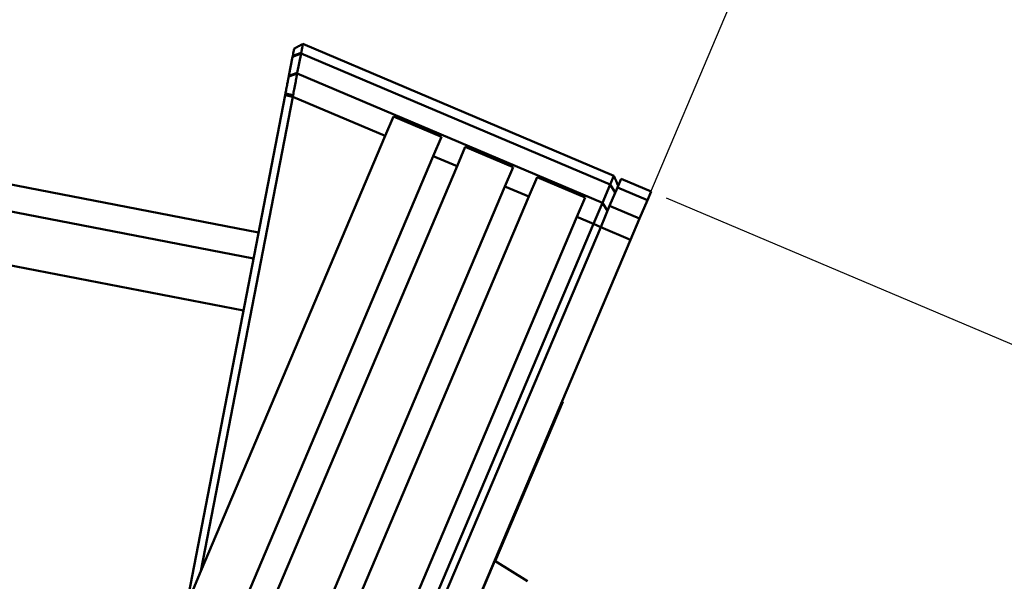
# Model space of a CAD drawing. Header units: inches. Extents: x 0.8 to 72.9, y -7.8 to 49.3.
# Tile 37 of 256: x 19.1 to 22.8, y 24.8 to 27. Entities that reach past the tile are written whole.
import ezdxf

# ---------------------------------------------------------------- set-up
doc = ezdxf.new("R2010")
doc.units = ezdxf.units.IN
doc.header["$MEASUREMENT"] = 0
for name, color, linetype, lineweight in [('Dimensions(ROSSANSI)', 7, 'Continuous', 25), ('Visible Edges(ROSSANSI)', 7, 'Continuous', 50), ('Visible Tangent Edges(ROSSANSI)', 7, 'Continuous', 50)]:
    doc.layers.add(name, color=color, linetype=linetype, lineweight=lineweight)
doc.styles.add('DEFAULT-ROSSANSI', font='arial.ttf')
doc.dimstyles.new('DEFAULT-ROSSANSI', dxfattribs={"dimtxt": 1, "dimasz": 0.098425, "dimexe": 0.125, "dimexo": 0.0625, "dimgap": 0.031496, "dimtad": 0, "dimtih": 1, "dimtoh": 1, "dimrnd": 1e-08, "dimzin": 0, "dimdsep": 46, "dimtxsty": 'DEFAULT-ROSSANSI', "dimcen": 0.09, "dimdle": 0.393701, "dimclrd": 7, "dimclre": 7, "dimclrt": 179, "dimadec": 0, "dimazin": 0, "dimtfac": 1, "dimtofl": 0, "dimtmove": 0, "dimatfit": 3, "dimfxl": 1, "dimtolj": 1, "dimtzin": 0, "dimlwd": 25, "dimlwe": 25, "dimarcsym": 0})

# ---------------------------------------------------------------- blocks, each defined once
blk = doc.blocks.new('*D9')
at = {"layer": 'Defpoints', "color": 0}
for p in [(21.4897, 26.325), (16.1891, 4.5732), (19.9792, 2.9683)]:
    blk.add_point(p, dxfattribs=at)
at = {"layer": 'Dimensions(ROSSANSI)', "color": 7, "lineweight": 25}
for p, q in [((21.5472, 26.3006), (28.7105, 23.2674)), ((28.557, 23.2255), (24.572, 13.8146)), ((20.0176, 3.0589), (24.0026, 12.4698)), ((16.2466, 4.5489), (20.0943, 2.9196))]:
    blk.add_line(p, q, dxfattribs=at)
at = {"layer": 'Dimensions(ROSSANSI)', "color": 7}
for points in [[(28.5419, 23.2319), (28.5721, 23.2191), (28.5954, 23.3161)], [(20.0025, 3.0653), (20.0327, 3.0525), (19.9792, 2.9683)]]:
    blk.add_solid(points, dxfattribs=at)
at = {"layer": 'Dimensions(ROSSANSI)', "color": 179, "lineweight": 25, "insert": (20.275, 13.7831), "char_height": 1, "attachment_point": 1, "style": 'DEFAULT-ROSSANSI'}
blk.add_mtext('\\A1;22.10 [561.3]', dxfattribs=at)
blk = doc.blocks.new('*D12')
at = {"layer": 'Defpoints', "color": 0}
for p in [(19.7897, 29.9935), (13.8514, 26.4502), (21.411, 26.1392), (13.8514, 8.2867)]:
    blk.add_point(p, dxfattribs=at)
at = {"layer": 'Dimensions(ROSSANSI)', "color": 7, "lineweight": 25}
for p, q in [((13.8514, 26.5127), (13.8514, 30.9161)), ((21.4354, 26.1967), (22.6753, 29.1249))]:
    blk.add_line(p, q, dxfattribs=at)
for start, end in [(81.16585, 89.74941), (67.30059, 75.85919)]:
    blk.add_arc((13.8514, 8.2867), 22.5044, start, end, dxfattribs=at)
at = {"layer": 'Dimensions(ROSSANSI)', "color": 7}
for points in [[(13.9498, 30.7745), (13.9499, 30.8073), (13.8514, 30.7911)], [(22.5422, 29.0631), (22.5294, 29.0328), (22.6265, 29.0098)]]:
    blk.add_solid(points, dxfattribs=at)
at = {"layer": 'Dimensions(ROSSANSI)', "color": 179, "lineweight": 25, "insert": (17.339, 30.8522), "char_height": 1, "attachment_point": 1, "style": 'DEFAULT-ROSSANSI'}
blk.add_mtext('\\A1;23°', dxfattribs=at)

msp = doc.modelspace()

# ---------------------------------------------------------------- linework, layer by layer
at = {"layer": 'Visible Edges(ROSSANSI)'}
for p, q in [((21.3469, 26.3854), (20.1496, 26.8924)), ((20.096, 26.7697), (20.1103, 26.8436)), ((20.1428, 26.8555), (20.1285, 26.7817)), ((19.7015, 24.7307), (20.0816, 26.6953)), ((20.111, 26.6896), (19.7577, 24.8636)), ((19.9794, 26.1672), (17.4823, 26.6503)), ((20.4671, 26.5389), (20.4988, 26.6137)), ((20.683, 26.5357), (20.4988, 26.6137)), ((19.96, 26.0672), (17.4629, 26.5503)), ((20.4671, 26.5389), (19.7577, 24.8636)), ((20.683, 26.5357), (20.6513, 26.4609)), ((20.7434, 26.4219), (20.775, 26.4967)), ((20.9592, 26.4187), (20.775, 26.4967)), ((19.575, 23.9192), (20.6513, 26.4609)), ((20.7434, 26.4219), (19.4836, 23.4469)), ((20.9592, 26.4187), (20.9275, 26.3439)), ((21.0196, 26.3049), (21.0513, 26.3797)), ((21.2355, 26.3017), (21.0513, 26.3797)), ((21.3469, 26.3854), (21.3327, 26.3517)), ((21.3603, 26.34), (21.3746, 26.3737)), ((21.4897, 26.325), (21.3746, 26.3737)), ((19.3009, 22.5025), (20.9275, 26.3439)), ((21.3027, 26.281), (21.3327, 26.3517)), ((21.3603, 26.34), (21.3303, 26.2693)), ((21.0196, 26.3049), (19.2096, 22.0303)), ((21.2355, 26.3017), (21.2038, 26.2269)), ((21.4897, 26.325), (21.4754, 26.2913)), ((21.3027, 26.281), (21.2683, 26.1996)), ((21.2959, 26.1879), (21.3303, 26.2693)), ((21.4454, 26.2206), (21.4754, 26.2913)), ((19.316, 21.7687), (21.2038, 26.2269)), ((21.4454, 26.2206), (21.411, 26.1392)), ((19.4821, 21.9814), (21.2683, 26.1996)), ((21.2959, 26.1879), (19.5053, 21.9594)), ((21.411, 26.1392), (19.6204, 21.9106)), ((21.1501, 25.5153), (20.8902, 24.9016)), ((21.1251, 25.4616), (21.1485, 25.5169)), ((21.1476, 25.5172), (21.1485, 25.5169)), ((21.1482, 25.5161), (21.1501, 25.5153)), ((21.1251, 25.4616), (20.8206, 24.7424)), ((21.0147, 24.8243), (20.8885, 24.9026)), ((19.7577, 24.8636), (19.7015, 24.7307))]:
    msp.add_line(p, q, dxfattribs=at)
for points, knots in [([(20.1109, 26.8468), (20.1116, 26.8507), (20.1123, 26.8543), (20.1137, 26.8613), (20.1143, 26.8646), (20.1148, 26.8672), (20.1153, 26.8696), (20.1156, 26.8714), (20.1161, 26.8739), (20.1162, 26.8745), (20.1163, 26.8747)], [2.3561945, 2.3561945, 2.3561945, 2.3561945, 2.5305192, 2.5305192, 2.7417866, 2.7417866, 2.7417866, 2.9345826, 2.9345826, 3.1227567, 3.1227567, 3.1227567, 3.1227567]), ([(20.1496, 26.8924), (20.1441, 26.8895), (20.1385, 26.8865), (20.1274, 26.8806), (20.1218, 26.8776), (20.1163, 26.8747)], [0, 0, 0, 0, 0.04775912, 0.04775912, 0.09542868, 0.09542868, 0.09542868, 0.09542868]), ([(20.1496, 26.8924), (20.1496, 26.8923), (20.1494, 26.8915), (20.1489, 26.8885), (20.1485, 26.8863), (20.148, 26.8834), (20.1474, 26.8803), (20.1467, 26.8764), (20.1451, 26.8678), (20.1443, 26.8635), (20.1434, 26.8587)], [-3.1266146, -3.1266146, -3.1266146, -3.1266146, -2.9345826, -2.9345826, -2.7417866, -2.7417866, -2.7417866, -2.5305192, -2.5305192, -2.3561945, -2.3561945, -2.3561945, -2.3561945]), ([(20.1103, 26.8436), (20.1104, 26.8441), (20.1105, 26.8447), (20.1107, 26.8457), (20.1108, 26.8463), (20.1109, 26.8468)], [4.98301916, 4.98301916, 4.98301916, 4.98301916, 4.98874559, 4.98874559, 4.99447203, 4.99447203, 4.99447203, 4.99447203]), ([(20.1434, 26.8587), (20.1433, 26.8582), (20.1432, 26.8576), (20.143, 26.8566), (20.1429, 26.8561), (20.1428, 26.8555)], [-4.99447203, -4.99447203, -4.99447203, -4.99447203, -4.98874559, -4.98874559, -4.98301916, -4.98301916, -4.98301916, -4.98301916]), ([(20.0828, 26.7016), (20.0839, 26.7071), (20.0849, 26.7126), (20.0873, 26.7251), (20.0887, 26.732), (20.0899, 26.7386), (20.0911, 26.7444), (20.0921, 26.75), (20.094, 26.7594), (20.0948, 26.7634), (20.0955, 26.7672)], [1.5707963, 1.5707963, 1.5707963, 1.5707963, 1.7422161, 1.7422161, 1.9634954, 1.9634954, 1.9634954, 2.1598449, 2.1598449, 2.3192518, 2.3192518, 2.3192518, 2.3192518]), ([(20.0955, 26.7672), (20.0956, 26.7676), (20.0956, 26.768), (20.0958, 26.7689), (20.0959, 26.7693), (20.096, 26.7697)], [2.31925178, 2.31925178, 2.31925178, 2.31925178, 2.33772314, 2.33772314, 2.35619449, 2.35619449, 2.35619449, 2.35619449]), ([(20.1279, 26.7785), (20.127, 26.7739), (20.1261, 26.769), (20.1239, 26.7573), (20.1226, 26.7503), (20.1212, 26.743), (20.1197, 26.7348), (20.118, 26.7261), (20.115, 26.7102), (20.1136, 26.7031), (20.1122, 26.6959)], [-2.3192518, -2.3192518, -2.3192518, -2.3192518, -2.1598449, -2.1598449, -1.9634954, -1.9634954, -1.9634954, -1.7422161, -1.7422161, -1.5707963, -1.5707963, -1.5707963, -1.5707963]), ([(20.1285, 26.7817), (20.1284, 26.7811), (20.1283, 26.7806), (20.1281, 26.7795), (20.128, 26.779), (20.1279, 26.7785)], [-2.35619449, -2.35619449, -2.35619449, -2.35619449, -2.33772314, -2.33772314, -2.31925178, -2.31925178, -2.31925178, -2.31925178]), ([(20.0816, 26.6953), (20.0818, 26.6964), (20.082, 26.6974), (20.0824, 26.6995), (20.0826, 26.7006), (20.0828, 26.7016)], [6.605733, 6.605733, 6.605733, 6.605733, 6.6138314, 6.6138314, 6.62192981, 6.62192981, 6.62192981, 6.62192981]), ([(20.1122, 26.6959), (20.112, 26.6949), (20.1118, 26.6938), (20.1114, 26.6917), (20.1112, 26.6907), (20.111, 26.6896)], [-6.62192981, -6.62192981, -6.62192981, -6.62192981, -6.6138314, -6.6138314, -6.605733, -6.605733, -6.605733, -6.605733])]:
    msp.add_open_spline(points, degree=3, knots=knots, dxfattribs=at)
msp.add_open_spline([(21.3469, 26.3854), (21.3521, 26.3726), (21.3576, 26.359), (21.3628, 26.3461)], degree=3, dxfattribs=at)
at = {"layer": 'Visible Tangent Edges(ROSSANSI)'}
for p, q in [((20.1103, 26.8436), (20.1428, 26.8555)), ((20.1434, 26.8587), (20.1109, 26.8468)), ((21.3327, 26.3517), (20.1428, 26.8555)), ((20.0955, 26.7672), (20.1279, 26.7785)), ((20.1285, 26.7817), (20.096, 26.7697)), ((21.3027, 26.281), (20.1279, 26.7785)), ((20.0816, 26.6953), (20.111, 26.6896)), ((20.1122, 26.6959), (20.0828, 26.7016)), ((20.4671, 26.5389), (20.111, 26.6896)), ((20.7434, 26.4219), (20.6513, 26.4609)), ((21.0196, 26.3049), (20.9275, 26.3439)), ((21.3327, 26.3517), (21.352, 26.3205)), ((21.3603, 26.34), (21.4754, 26.2913)), ((17.5552, 26.3248), (19.9213, 25.8671)), ((21.3027, 26.281), (21.3221, 26.2498)), ((21.4454, 26.2206), (21.3303, 26.2693)), ((21.2683, 26.1996), (21.2038, 26.2269)), ((21.2683, 26.1996), (21.2959, 26.1879)), ((21.2959, 26.1879), (21.411, 26.1392)), ((21.1242, 25.462), (21.1251, 25.4616))]:
    msp.add_line(p, q, dxfattribs=at)

# ---------------------------------------------------------------- dimensions: what is measured, and where the dimension line sits
at = {"layer": 'Dimensions(ROSSANSI)', "color": 7, "lineweight": 25}
dim = msp.add_angular_dim_3p(base=(19.7897, 29.9935), center=(13.8514, 8.2867), p1=(21.411, 26.1392), p2=(13.8514, 26.4502), dimstyle='DEFAULT-ROSSANSI', override={"dimadec": 0, "dimtp": 0, "dimtm": 0, "dimtdec": 0}, dxfattribs=at)
dim.commit()
dim.dimension.update_dxf_attribs({"geometry": '*D12', "text_midpoint": (18.3285, 30.3413), "dimtype": 165})
dim = msp.add_linear_dim(base=(19.9792, 2.9683), p1=(21.4897, 26.325), p2=(16.1891, 4.5732), angle=67.05, dimstyle='DEFAULT-ROSSANSI', override={"dimdec": 2, "dimtp": 0, "dimtm": 0, "dimtdec": 2, "dimatfit": 1}, dxfattribs=at)
dim.commit()
dim.dimension.update_dxf_attribs({"geometry": '*D9', "text_midpoint": (24.2873, 13.1422), "dimtype": 160})

doc.saveas('drawing.dxf')
